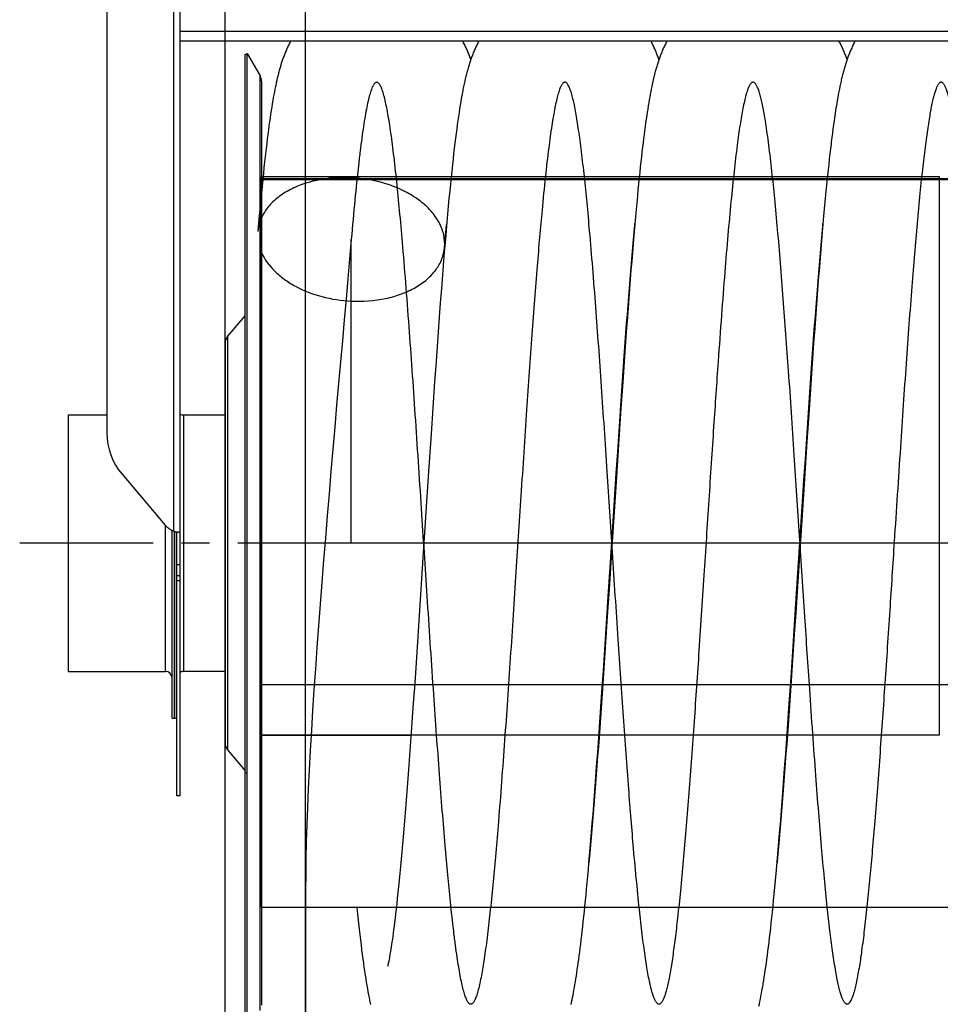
# Model space of a CAD drawing. Extents: x 0 to 420, y 0 to 297.
# Tile 12 of 18: x 146 to 203, y 179 to 239. Entities that reach past the tile are written whole.
import ezdxf

# ---------------------------------------------------------------- set-up
doc = ezdxf.new("R2010")
doc.units = 0
doc.header["$LTSCALE"] = 23.1
doc.linetypes.add('CENTER', pattern=[0.6, 0.375, -0.075, 0.075, -0.075])
for name, color, linetype in [('110528_DXF_CONTINUOUS_LINE', 7, 'CONTINUOUS'), ('110528_DXF_DIMENSION', 7, 'CONTINUOUS'), ('110534_DXF_CONTINUOUS_LINE', 7, 'CONTINUOUS'), ('110591_DXF_CONTINUOUS_LINE', 7, 'CONTINUOUS'), ('110651_DXF_CONTINUOUS_LINE', 7, 'CONTINUOUS'), ('110801_DXF_CONTINUOUS_LINE', 7, 'CONTINUOUS'), ('112850_DXF_CONTINUOUS_LINE', 7, 'CONTINUOUS'), ('AG_HOSE_100_DXF_CONTINUOUS', 7, 'CONTINUOUS'), ('ASE_65_100_75_DXF_AXIS', 7, 'CONTINUOUS')]:
    doc.layers.add(name, color=color, linetype=linetype)

msp = doc.modelspace()

# ---------------------------------------------------------------- linework, layer by layer
at = {"layer": '110528_DXF_CONTINUOUS_LINE', "color": 7, "linetype": 'CONTINUOUS'}
for p, q in [((160.32164, 237.04537), (160.45155, 237.12037)), ((160.45155, 176.97037), (160.45155, 237.12037)), ((160.45155, 237.12037), (161.25059, 235.7364)), ((161.33767, 235.41121), (161.33767, 178.67953))]:
    msp.add_line(p, q, dxfattribs=at)
at = {"layer": '110528_DXF_CONTINUOUS_LINE', "color": 3, "linetype": 'CONTINUOUS'}
for p, q in [((160.32164, 177.04537), (160.32164, 237.04537)), ((159.24199, 219.7266), (160.32164, 221.01328)), ((159.08992, 219.30879), (159.08992, 194.78195)), ((159.24199, 194.36414), (160.32164, 193.07746))]:
    msp.add_line(p, q, dxfattribs=at)
at = {"layer": '110528_DXF_CONTINUOUS_LINE', "color": 9, "linetype": 'CONTINUOUS'}
for p, q in [((161.25059, 178.35435), (161.25059, 235.7364)), ((159.24199, 219.7266), (159.24199, 194.36414)), ((160.32164, 192.96122), (160.45155, 192.92601))]:
    msp.add_line(p, q, dxfattribs=at)
at = {"layer": '110528_DXF_CONTINUOUS_LINE', "color": 7, "linetype": 'CONTINUOUS'}
msp.add_arc((160.68767, 235.4114), 0.65, 0, 30, dxfattribs=at)
at = {"layer": '110528_DXF_CONTINUOUS_LINE', "color": 3, "linetype": 'CONTINUOUS'}
for centre, start, end in [((159.73992, 219.30879), 140, 180), ((159.73992, 194.78195), 180, 220)]:
    msp.add_arc(centre, 0.65, start, end, dxfattribs=at)
at = {"layer": '110528_DXF_DIMENSION', "color": 2, "linetype": 'CONTINUOUS'}
msp.add_line((159.08992, 165.79595), (159.08992, 248.29479), dxfattribs=at)
at = {"layer": '110534_DXF_CONTINUOUS_LINE', "color": 3, "linetype": 'CONTINUOUS'}
for p, q in [((151.83992, 255.60038), (151.83992, 213.82036)), ((156.33992, 207.72224), (156.33992, 255.64537)), ((152.77574, 211.27785), (155.4041, 208.18039)), ((155.4041, 208.18039), (155.40501, 208.17931)), ((156.33992, 191.54537), (156.33992, 207.72224))]:
    msp.add_line(p, q, dxfattribs=at)
at = {"layer": '110534_DXF_CONTINUOUS_LINE', "color": 9, "linetype": 'CONTINUOUS'}
for p, q in [((155.93992, 207.77949), (155.93992, 255.20484)), ((156.33992, 205.72718), (156.13992, 205.72718)), ((156.33992, 205.04537), (156.13992, 205.04537)), ((156.33992, 204.73832), (156.13992, 204.73832))]:
    msp.add_line(p, q, dxfattribs=at)
at = {"layer": '110534_DXF_CONTINUOUS_LINE', "color": 7, "linetype": 'CONTINUOUS'}
for p, q in [((156.13992, 191.54537), (156.13992, 207.72224)), ((156.13992, 207.72224), (156.18394, 207.72223)), ((156.18394, 207.72223), (156.19926, 207.7221)), ((156.19926, 207.7221), (156.2127, 207.72189)), ((156.2127, 207.72189), (156.22415, 207.72162)), ((156.33992, 191.54537), (156.13992, 191.54537))]:
    msp.add_line(p, q, dxfattribs=at)
msp.add_lwpolyline([(156.22415, 207.72162), (156.23349, 207.72133), (156.23513, 207.72127)], dxfattribs=at)
at = {"layer": '110534_DXF_CONTINUOUS_LINE', "color": 3, "linetype": 'CONTINUOUS'}
for centre, radius, start, end in [((155.7689, 213.82302), 3.92898, 180.0388069, 220.3755039), ((156.54705, 209.14948), 1.49849, 220.3480768, 246.0988156), ((156.38626, 209.3073), 1.59167, 253.7145544, 255.8192314), ((156.41311, 209.41137), 1.69915, 255.8011258, 256.4906309), ((156.43187, 209.49119), 1.78114, 256.5038501, 260.0494178), ((156.42606, 209.45855), 1.74799, 260.0520331, 260.6091831), ((156.42051, 209.42495), 1.71393, 260.6087719, 261.1602317), ((156.40714, 209.33771), 1.62567, 261.1533276, 262.258277), ((156.37512, 209.09555), 1.38141, 262.2213806, 263.9765391)]:
    msp.add_arc(centre, radius, start, end, dxfattribs=at)
at = {"layer": '110534_DXF_CONTINUOUS_LINE', "color": 7, "linetype": 'CONTINUOUS'}
msp.add_open_spline([(156.13992, 207.72224), (156.13992, 207.72271), (156.13776, 207.72338), (156.13492, 207.72482), (156.12908, 207.72674), (156.11789, 207.73068), (156.09907, 207.73708), (156.08306, 207.74294), (156.07398, 207.74637)], degree=3, knots=[0, 0, 0, 0, 0.02015985, 0.07230032, 0.15627635, 0.27093338, 0.58556252, 1, 1, 1, 1], dxfattribs=at)
at = {"layer": '110534_DXF_CONTINUOUS_LINE', "color": 3, "linetype": 'CONTINUOUS'}
msp.add_open_spline([(156.33992, 207.72224), (156.33992, 207.71953), (156.32597, 207.71745), (156.30831, 207.7165), (156.27198, 207.7178), (156.24563, 207.72014), (156.23016, 207.72177)], degree=3, knots=[0, 0, 0, 0, 0.07345742, 0.26683287, 0.57926332, 1, 1, 1, 1], dxfattribs=at)
at = {"layer": '110591_DXF_CONTINUOUS_LINE', "color": 7, "linetype": 'CONTINUOUS'}
msp.add_line((169.60344, 184.68037), (161.33767, 184.68037), dxfattribs=at)
at = {"layer": '110651_DXF_CONTINUOUS_LINE', "color": 3, "linetype": 'CONTINUOUS'}
for p, q in [((161.42285, 229.54537), (161.33767, 229.54537)), ((161.33767, 195.26718), (170.50833, 195.26718)), ((182.03762, 195.26718), (182.05499, 195.26718)), ((193.58429, 195.26718), (193.60169, 195.26718))]:
    msp.add_line(p, q, dxfattribs=at)
at = {"layer": '110801_DXF_CONTINUOUS_LINE', "color": 9, "linetype": 'CONTINUOUS'}
msp.add_line((228.53992, 238.46108), (156.33992, 238.46108), dxfattribs=at)
at = {"layer": '110801_DXF_CONTINUOUS_LINE', "color": 7, "linetype": 'CONTINUOUS'}
msp.add_line((228.53992, 237.86515), (156.33992, 237.86515), dxfattribs=at)
at = {"layer": '112850_DXF_CONTINUOUS_LINE', "color": 7, "linetype": 'CONTINUOUS'}
for p, q in [((149.48992, 199.17037), (149.48992, 214.92037)), ((149.48992, 214.92037), (151.83992, 214.92037)), ((156.53992, 214.92037), (159.08992, 214.92037)), ((155.83992, 196.29538), (155.83992, 207.82838)), ((155.98992, 207.76579), (155.98992, 196.2954)), ((155.98992, 196.2954), (155.98992, 207.76579)), ((149.48992, 199.17037), (155.43992, 199.17037)), ((159.08992, 199.17037), (156.53992, 199.17037)), ((155.83992, 196.29537), (155.98992, 196.29537)), ((155.98992, 196.29537), (156.13992, 196.29537))]:
    msp.add_line(p, q, dxfattribs=at)
at = {"layer": '112850_DXF_CONTINUOUS_LINE', "color": 9, "linetype": 'CONTINUOUS'}
for p, q in [((156.53992, 214.92037), (156.53992, 199.17037)), ((155.43992, 199.17037), (155.43992, 208.1398))]:
    msp.add_line(p, q, dxfattribs=at)
at = {"layer": '112850_DXF_CONTINUOUS_LINE', "color": 7, "linetype": 'CONTINUOUS'}
for centre, start, end in [((156.53992, 215.32037), 240, 270), ((155.43992, 198.77037), 0, 90), ((156.53992, 198.77037), 90, 120)]:
    msp.add_arc(centre, 0.4, start, end, dxfattribs=at)
at = {"layer": 'AG_HOSE_100_DXF_CONTINUOUS', "color": 4, "linetype": 'CONTINUOUS'}
for p, q in [((164.03767, 114.02014), (164.03767, 257.48026)), ((164.03767, 185.79423), (164.03767, 17.76853))]:
    msp.add_line(p, q, dxfattribs=at)
at = {"layer": 'AG_HOSE_100_DXF_CONTINUOUS', "color": 7, "linetype": 'CONTINUOUS'}
for p, q in [((162.23228, 235.30464), (162.2, 235.15448)), ((185.3105, 235.23518), (185.27879, 235.08494)), ((185.34259, 235.38144), (185.3105, 235.23518)), ((162.08737, 234.58297), (162.05495, 234.40425)), ((162.11962, 234.7544), (162.08737, 234.58297)), ((162.15178, 234.91901), (162.11962, 234.7544)), ((185.18515, 234.60702), (185.15427, 234.43775)), ((185.21615, 234.77107), (185.18515, 234.60702)), ((185.24735, 234.93033), (185.21615, 234.77107)), ((185.27879, 235.08494), (185.24735, 234.93033)), ((196.72788, 234.58581), (196.69522, 234.40573)), ((196.76078, 234.7605), (196.72788, 234.58581)), ((196.794, 234.93025), (196.76078, 234.7605)), ((161.98959, 234.02362), (161.95665, 233.82132)), ((162.02235, 234.21782), (161.98959, 234.02362)), ((162.05495, 234.40425), (162.02235, 234.21782)), ((173.55633, 234.14342), (173.52147, 233.93364)), ((173.59112, 234.3449), (173.55633, 234.14342)), ((185.09269, 234.08225), (185.06193, 233.89548)), ((185.12347, 234.26294), (185.09269, 234.08225)), ((185.15427, 234.43775), (185.12347, 234.26294)), ((196.63028, 234.02779), (196.5979, 233.82917)), ((196.6627, 234.21984), (196.63028, 234.02779)), ((196.69522, 234.40573), (196.6627, 234.21984)), ((161.89003, 233.39062), (161.85632, 233.16149)), ((161.92347, 233.61046), (161.89003, 233.39062)), ((161.95665, 233.82132), (161.92347, 233.61046)), ((173.45138, 233.48804), (173.41606, 233.25122)), ((173.48651, 233.71537), (173.45138, 233.48804)), ((173.52147, 233.93364), (173.48651, 233.71537)), ((185.00025, 233.50259), (184.96926, 233.29573)), ((185.03113, 233.70237), (185.00025, 233.50259)), ((185.06193, 233.89548), (185.03113, 233.70237)), ((196.53306, 233.41086), (196.50053, 233.19058)), ((196.5655, 233.62363), (196.53306, 233.41086)), ((196.5979, 233.82917), (196.5655, 233.62363)), ((161.82234, 232.92283), (161.78805, 232.67423)), ((161.85632, 233.16149), (161.82234, 232.92283)), ((173.34472, 232.74768), (173.3087, 232.48051)), ((173.3805, 233.00448), (173.34472, 232.74768)), ((173.41606, 233.25122), (173.3805, 233.00448)), ((184.90688, 232.85996), (184.87546, 232.63062)), ((184.93814, 233.08155), (184.90688, 232.85996)), ((184.96926, 233.29573), (184.93814, 233.08155)), ((196.46785, 232.96219), (196.43499, 232.72529)), ((196.50053, 233.19058), (196.46785, 232.96219)), ((161.71843, 232.1455), (161.68309, 231.86476)), ((161.75342, 232.41529), (161.71843, 232.1455)), ((161.78805, 232.67423), (161.75342, 232.41529)), ((173.27241, 232.20265), (173.23581, 231.91346)), ((173.3087, 232.48051), (173.27241, 232.20265)), ((184.81195, 232.14705), (184.77979, 231.89188)), ((184.84383, 232.39318), (184.81195, 232.14705)), ((184.87546, 232.63062), (184.84383, 232.39318)), ((196.36853, 232.22429), (196.33485, 231.95916)), ((196.4019, 232.47951), (196.36853, 232.22429)), ((196.43499, 232.72529), (196.4019, 232.47951)), ((161.64739, 231.57273), (161.61131, 231.26903)), ((161.68309, 231.86476), (161.64739, 231.57273)), ((173.19884, 231.61229), (173.1614, 231.29815)), ((173.23581, 231.91346), (173.19884, 231.61229)), ((184.74732, 231.6273), (184.71449, 231.35274)), ((184.77979, 231.89188), (184.74732, 231.6273)), ((196.33485, 231.95916), (196.30081, 231.68358)), ((161.61131, 231.26903), (161.57477, 230.95278)), ((173.12339, 230.96983), (173.08476, 230.62646)), ((173.1614, 231.29815), (173.12339, 230.96983)), ((184.68128, 231.06777), (184.64767, 230.772)), ((184.71449, 231.35274), (184.68128, 231.06777)), ((196.21401, 230.94615), (196.1785, 230.63023)), ((196.24906, 231.2498), (196.21401, 230.94615)), ((161.51903, 230.45356), (161.48119, 230.10326)), ((173.08476, 230.62646), (173.04543, 230.26695)), ((184.61362, 230.46498), (184.57908, 230.14599)), ((184.64767, 230.772), (184.61362, 230.46498)), ((196.1785, 230.63023), (196.14246, 230.30135)), ((161.44273, 229.73794), (161.40362, 229.35687)), ((161.48119, 230.10326), (161.44273, 229.73794)), ((173.00529, 229.88991), (172.96432, 229.49463)), ((173.04543, 230.26695), (173.00529, 229.88991)), ((184.54404, 229.81451), (184.50845, 229.46994)), ((184.57908, 230.14599), (184.54404, 229.81451)), ((196.10584, 229.95869), (196.06862, 229.60162)), ((196.14246, 230.30135), (196.10584, 229.95869)), ((161.40362, 229.35687), (161.36382, 228.95935)), ((172.96432, 229.49463), (172.92254, 229.08077)), ((184.47227, 229.11152), (184.43545, 228.73863)), ((184.50845, 229.46994), (184.47227, 229.11152)), ((196.03075, 229.2294), (195.99215, 228.84105)), ((196.06862, 229.60162), (196.03075, 229.2294)), ((161.32329, 228.54461), (161.28195, 228.11159)), ((161.36382, 228.95935), (161.32329, 228.54461)), ((172.88006, 228.64901), (172.83695, 228.19966)), ((172.92254, 229.08077), (172.88006, 228.64901)), ((184.43545, 228.73863), (184.39796, 228.35046)), ((195.99215, 228.84105), (195.95281, 228.43591)), ((161.28195, 228.11159), (161.23979, 227.65955)), ((172.83695, 228.19966), (172.7933, 227.7335)), ((184.35976, 227.94631), (184.32083, 227.52563)), ((184.39796, 228.35046), (184.35976, 227.94631)), ((195.9127, 228.01328), (195.87184, 227.57298)), ((195.95281, 228.43591), (195.9127, 228.01328)), ((161.23979, 227.65955), (161.19677, 227.1876)), ((172.7933, 227.7335), (172.74921, 227.25142)), ((184.32083, 227.52563), (184.28114, 227.08774)), ((195.87184, 227.57298), (195.83023, 227.11475)), ((161.15285, 226.69483), (161.10898, 226.1919)), ((161.19677, 227.1876), (161.15285, 226.69483)), ((172.70476, 226.75412), (172.66005, 226.24287)), ((172.74921, 227.25142), (172.70476, 226.75412)), ((184.28114, 227.08774), (184.24071, 226.63247)), ((195.83023, 227.11475), (195.7879, 226.63848)), ((172.60642, 225.66194), (172.64721, 226.12007)), ((172.66005, 226.24287), (172.6152, 225.71908)), ((184.15503, 225.68413), (184.19556, 226.13903)), ((195.74485, 226.14399), (195.70112, 225.63137)), ((195.7879, 226.63848), (195.74485, 226.14399)), ((172.6152, 225.71908), (172.54785, 224.91261)), ((172.56635, 225.20264), (172.60642, 225.66194)), ((184.11418, 225.21602), (184.15503, 225.68413)), ((184.17865, 225.91629), (184.13635, 225.41623)), ((195.65227, 225.11648), (195.69312, 225.58657)), ((195.70112, 225.63137), (195.65672, 225.10069)), ((195.69312, 225.58657), (195.73377, 226.04479)), ((172.54785, 224.91261), (172.50306, 224.36345)), ((184.09329, 224.8977), (184.04955, 224.36127)), ((184.07309, 224.73571), (184.11418, 225.21602)), ((184.13635, 225.41623), (184.09329, 224.8977)), ((195.61125, 224.63504), (195.65227, 225.11648)), ((195.65672, 225.10069), (195.61203, 224.5563)), ((172.50306, 224.36345), (172.45849, 223.80729)), ((184.04955, 224.36127), (184.00525, 223.80848)), ((184.03187, 224.24456), (184.07309, 224.73571)), ((195.61203, 224.5563), (195.56725, 224.00092)), ((195.5701, 224.14293), (195.61125, 224.63504)), ((172.45849, 223.80729), (172.41419, 223.24502)), ((183.94914, 223.23171), (183.99055, 223.74316)), ((184.00525, 223.80848), (183.96078, 223.24402)), ((183.99055, 223.74316), (184.03187, 224.24456)), ((195.56725, 224.00092), (195.52279, 223.43995)), ((195.52886, 223.64069), (195.5701, 224.14293)), ((172.41419, 223.24502), (172.37012, 222.67684)), ((183.90762, 222.71035), (183.94914, 223.23171)), ((183.96078, 223.24402), (183.91641, 222.67199)), ((195.4461, 222.60663), (195.48753, 223.12859)), ((195.52279, 223.43995), (195.47856, 222.87256)), ((195.48753, 223.12859), (195.52886, 223.64069)), ((172.37012, 222.67684), (172.30423, 221.81135)), ((183.91641, 222.67199), (183.85025, 221.80264)), ((183.86599, 222.17928), (183.90762, 222.71035)), ((195.40452, 222.07443), (195.4461, 222.60663)), ((195.47856, 222.87256), (195.41243, 222.00824)), ((183.82426, 221.63873), (183.86599, 222.17928)), ((195.41243, 222.00824), (195.34636, 221.12596)), ((195.36278, 221.53216), (195.40452, 222.07443)), ((172.30423, 221.81135), (172.23848, 220.92928)), ((183.78242, 221.08898), (183.82426, 221.63873)), ((183.85025, 221.80264), (183.78439, 220.919)), ((195.32089, 220.98033), (195.36278, 221.53216)), ((172.23848, 220.92928), (172.17288, 220.03238)), ((183.78439, 220.919), (183.71869, 220.02046)), ((183.74049, 220.53037), (183.78242, 221.08898)), ((195.27893, 220.41989), (195.32089, 220.98033)), ((195.34636, 221.12596), (195.28046, 220.22855)), ((183.69848, 219.96344), (183.74049, 220.53037)), ((195.28046, 220.22855), (195.21483, 219.31866)), ((195.23691, 219.85138), (195.27893, 220.41989)), ((172.17288, 220.03238), (172.10745, 219.12206)), ((183.71869, 220.02046), (183.65317, 219.10867)), ((183.65641, 219.38871), (183.69848, 219.96344)), ((195.19485, 219.27537), (195.23691, 219.85138)), ((172.10745, 219.12206), (172.04214, 218.19856)), ((183.65317, 219.10867), (183.58784, 218.18482)), ((183.6143, 218.80651), (183.65641, 219.38871)), ((195.21483, 219.31866), (195.12762, 218.08648)), ((195.15276, 218.69217), (195.19485, 219.27537)), ((183.57213, 218.21704), (183.6143, 218.80651)), ((195.11062, 218.10206), (195.15276, 218.69217)), ((172.04214, 218.19856), (171.95519, 216.94844)), ((183.58784, 218.18482), (183.50091, 216.93469)), ((183.50872, 217.31925), (183.57213, 218.21704)), ((195.12762, 218.08648), (195.04055, 216.83275)), ((195.04733, 217.20438), (195.11062, 218.10206)), ((183.44515, 216.40631), (183.50872, 217.31925)), ((194.98392, 216.29211), (195.04733, 217.20438)), ((171.95519, 216.94844), (171.8469, 215.36231)), ((183.50091, 216.93469), (183.39245, 215.34563)), ((195.04055, 216.83275), (194.93186, 215.23841)), ((183.3815, 215.4807), (183.44515, 216.40631)), ((194.92035, 215.3663), (194.98392, 216.29211)), ((171.8469, 215.36231), (171.73881, 213.75231)), ((183.39245, 215.34563), (183.28425, 213.73303)), ((183.31784, 214.54398), (183.3815, 215.4807)), ((194.93186, 215.23841), (194.80184, 213.29581)), ((194.85669, 214.42852), (194.92035, 215.3663)), ((183.25409, 213.59612), (183.31784, 214.54398)), ((194.79295, 213.48004), (194.85669, 214.42852)), ((171.73881, 213.75231), (171.56628, 211.13823)), ((183.28425, 213.73303), (183.11154, 211.11641)), ((183.19018, 212.63762), (183.25409, 213.59612)), ((194.70778, 212.20045), (194.79295, 213.48004)), ((194.80184, 213.29581), (194.6074, 210.33935)), ((183.10477, 211.34616), (183.19018, 212.63762)), ((194.62249, 210.90673), (194.70778, 212.20045)), ((171.56628, 211.13823), (171.18014, 205.20449)), ((183.11154, 211.11641), (182.83215, 206.82416)), ((182.99788, 209.71643), (183.10477, 211.34616)), ((194.53711, 209.60252), (194.62249, 210.90673)), ((194.6074, 210.33935), (194.22064, 204.39433)), ((182.82659, 207.08453), (182.99788, 209.71643)), ((194.10846, 203.01723), (194.53711, 209.60252)), ((182.61166, 203.77981), (182.82659, 207.08453)), ((182.83215, 206.82416), (182.66088, 204.19395)), ((171.18014, 205.20449), (171.07325, 203.5682)), ((194.22064, 204.39433), (194.11357, 202.76112)), ((182.43914, 201.15343), (182.61166, 203.77981)), ((182.66088, 204.19395), (182.55402, 202.56542)), ((171.07325, 203.5682), (170.98787, 202.27035)), ((182.55402, 202.56542), (182.46864, 201.27592)), ((193.93601, 200.40342), (194.10846, 203.01723)), ((194.11357, 202.76112), (194.02807, 201.46797)), ((170.98787, 202.27035), (170.90269, 200.98651)), ((194.02807, 201.46797), (193.96401, 200.50746)), ((170.90269, 200.98651), (170.83892, 200.03424)), ((182.30947, 199.21018), (182.43914, 201.15343)), ((182.46864, 201.27592), (182.40474, 200.31934)), ((182.40474, 200.31934), (182.34097, 199.37305)), ((193.82798, 198.793), (193.93601, 200.40342)), ((193.96401, 200.50746), (193.90002, 199.55642)), ((170.83892, 200.03424), (170.77521, 199.09198)), ((193.90002, 199.55642), (193.8362, 198.61722)), ((170.77521, 199.09198), (170.71155, 198.1605)), ((182.20111, 197.61415), (182.30947, 199.21018)), ((182.34097, 199.37305), (182.27729, 198.43787)), ((182.27729, 198.43787), (182.21365, 197.51443)), ((193.71971, 197.20611), (193.82798, 198.793)), ((193.8362, 198.61722), (193.77258, 197.69148)), ((170.71155, 198.1605), (170.64798, 197.24137)), ((193.77258, 197.69148), (193.70904, 196.77866)), ((170.64798, 197.24137), (170.58457, 196.33686)), ((182.11415, 196.35562), (182.20111, 197.61415)), ((182.21365, 197.51443), (182.15006, 196.60396)), ((193.63283, 195.95545), (193.71971, 197.20611)), ((182.15006, 196.60396), (182.08665, 195.70872)), ((193.70904, 196.77866), (193.64547, 195.87874)), ((170.58457, 196.33686), (170.52136, 195.44834)), ((182.02704, 195.11803), (182.11415, 196.35562)), ((193.56752, 195.03101), (193.63283, 195.95545)), ((193.64547, 195.87874), (193.60313, 195.28717)), ((170.52136, 195.44834), (170.47929, 194.86499)), ((182.08665, 195.70872), (182.04449, 195.12117)), ((193.60313, 195.28717), (193.56088, 194.7032)), ((170.47929, 194.86499), (170.43727, 194.28896)), ((181.96163, 194.20535), (182.02704, 195.11803)), ((182.04449, 195.12117), (182.00241, 194.54121)), ((193.50215, 194.12047), (193.56752, 195.03101)), ((193.56088, 194.7032), (193.51874, 194.12757)), ((170.43727, 194.28896), (170.39529, 193.72044)), ((181.89608, 193.30642), (181.96163, 194.20535)), ((182.00241, 194.54121), (181.96035, 193.96847)), ((193.43664, 193.2236), (193.50215, 194.12047)), ((193.51874, 194.12757), (193.47669, 193.56005)), ((170.39529, 193.72044), (170.35336, 193.15979)), ((181.96035, 193.96847), (181.91832, 193.40327)), ((193.47669, 193.56005), (193.43471, 193.00075)), ((170.35336, 193.15979), (170.3115, 192.60743)), ((181.83028, 192.42097), (181.89608, 193.30642)), ((181.87634, 192.8462), (181.83449, 192.2985)), ((181.91832, 193.40327), (181.87634, 192.8462)), ((193.37085, 192.3399), (193.43664, 193.2236)), ((193.43471, 193.00075), (193.39277, 192.44968)), ((170.3115, 192.60743), (170.26971, 192.06397)), ((181.76415, 191.54926), (181.83028, 192.42097)), ((181.83449, 192.2985), (181.79281, 191.7608)), ((193.30481, 191.47087), (193.37085, 192.3399)), ((193.39277, 192.44968), (193.35091, 191.90755)), ((170.26971, 192.06397), (170.22807, 191.53036)), ((181.79281, 191.7608), (181.7513, 191.23329)), ((193.35091, 191.90755), (193.30914, 191.37485)), ((170.22807, 191.53036), (170.18659, 191.00702)), ((181.7513, 191.23329), (181.7099, 190.71559)), ((181.71997, 190.9775), (181.76415, 191.54926)), ((193.26065, 190.9007), (193.30481, 191.47087)), ((193.30914, 191.37485), (193.26751, 190.85217)), ((170.14527, 190.49429), (170.10406, 189.9916)), ((170.18659, 191.00702), (170.14527, 190.49429)), ((181.7099, 190.71559), (181.66857, 190.20755)), ((181.67582, 190.41508), (181.71997, 190.9775)), ((193.21648, 190.33955), (193.26065, 190.9007)), ((193.26751, 190.85217), (193.22603, 190.33994)), ((170.10406, 189.9916), (170.06294, 189.49898)), ((181.58851, 189.33034), (181.63184, 189.86406)), ((181.66857, 190.20755), (181.62731, 189.70936)), ((181.63184, 189.86406), (181.67582, 190.41508)), ((193.18472, 189.83848), (193.14357, 189.34816)), ((193.17238, 189.7885), (193.21648, 190.33955)), ((193.22603, 190.33994), (193.18472, 189.83848)), ((170.06294, 189.49898), (170.02189, 189.0164)), ((181.58614, 189.22144), (181.54509, 188.74436)), ((181.54609, 188.81695), (181.58851, 189.33034)), ((181.62731, 189.70936), (181.58614, 189.22144)), ((193.08485, 188.72287), (193.12846, 189.24903)), ((193.14357, 189.34816), (193.10257, 188.86892)), ((193.12846, 189.24903), (193.17238, 189.7885)), ((170.02189, 189.0164), (169.98102, 188.54517)), ((181.54509, 188.74436), (181.50421, 188.27869)), ((181.50505, 188.32903), (181.54609, 188.81695)), ((193.04164, 188.21111), (193.08485, 188.72287)), ((193.10257, 188.86892), (193.06171, 188.40085)), ((169.94035, 188.08584), (169.89994, 187.63903)), ((169.98102, 188.54517), (169.94035, 188.08584)), ((181.50421, 188.27869), (181.46356, 187.82534)), ((181.46525, 187.86444), (181.50505, 188.32903)), ((192.99896, 187.71532), (193.04164, 188.21111)), ((193.06171, 188.40085), (193.02097, 187.94392)), ((169.89994, 187.63903), (169.85966, 187.2037)), ((181.38902, 186.99886), (181.42663, 187.42184)), ((181.42663, 187.42184), (181.46525, 187.86444)), ((181.46356, 187.82534), (181.42707, 187.42695)), ((192.95693, 187.23691), (192.99896, 187.71532)), ((169.85966, 187.2037), (169.81953, 186.77988)), ((181.35227, 186.59322), (181.38902, 186.99886)), ((192.91565, 186.77663), (192.95693, 187.23691)), ((169.77951, 186.36748), (169.74001, 185.97065)), ((169.81953, 186.77988), (169.77951, 186.36748)), ((181.28086, 185.8272), (181.31628, 186.20338)), ((181.31628, 186.20338), (181.35227, 186.59322)), ((192.83577, 185.91421), (192.87526, 186.33591)), ((192.87526, 186.33591), (192.91565, 186.77663)), ((169.70126, 185.59146), (169.66365, 185.23318)), ((169.74001, 185.97065), (169.70126, 185.59146)), ((181.24591, 185.46329), (181.28086, 185.8272)), ((192.79717, 185.51085), (192.83577, 185.91421)), ((169.66365, 185.23318), (169.62732, 184.89645)), ((181.17728, 184.77028), (181.21138, 185.11104)), ((181.21138, 185.11104), (181.24591, 185.46329)), ((192.72229, 184.75405), (192.75936, 185.12452)), ((192.75936, 185.12452), (192.79717, 185.51085)), ((167.18237, 184.68037), (167.22383, 184.27823)), ((169.59237, 184.58133), (169.55893, 184.288)), ((169.62732, 184.89645), (169.59237, 184.58133)), ((181.11034, 184.12239), (181.1436, 184.4408)), ((181.1436, 184.4408), (181.17728, 184.77028)), ((192.65007, 184.05694), (192.68588, 184.39855)), ((192.68588, 184.39855), (192.72229, 184.75405)), ((167.22383, 184.27823), (167.26416, 183.89741)), ((167.26416, 183.89741), (167.30363, 183.53466)), ((169.52694, 184.01519), (169.49636, 183.76157)), ((169.55893, 184.288), (169.52694, 184.01519)), ((181.04509, 183.51826), (181.0775, 183.81497)), ((181.0775, 183.81497), (181.11034, 184.12239)), ((192.61477, 183.72816), (192.65007, 184.05694)), ((169.43887, 183.30432), (169.4118, 183.0981)), ((169.46704, 183.52512), (169.43887, 183.30432)), ((169.49636, 183.76157), (169.46704, 183.52512)), ((180.98154, 182.95607), (181.01311, 183.23202)), ((181.01311, 183.23202), (181.04509, 183.51826)), ((192.54552, 183.10667), (192.57993, 183.41159)), ((192.57993, 183.41159), (192.61477, 183.72816)), ((167.3615, 183.0211), (167.39932, 182.69728)), ((167.39932, 182.69728), (167.43662, 182.38707)), ((169.36075, 182.72542), (169.33674, 182.55767)), ((169.38576, 182.90536), (169.36075, 182.72542)), ((169.4118, 183.0981), (169.38576, 182.90536)), ((180.91958, 182.43343), (180.95037, 182.69)), ((180.95037, 182.69), (180.98154, 182.95607)), ((192.47791, 182.53017), (192.51152, 182.81299)), ((192.51152, 182.81299), (192.54552, 183.10667)), ((167.43662, 182.38707), (167.47354, 182.089)), ((167.47354, 182.089), (167.51016, 181.80236)), ((169.25036, 181.99592), (169.23107, 181.87988)), ((169.27055, 182.12122), (169.25036, 181.99592)), ((169.29167, 182.25625), (169.27055, 182.12122)), ((169.31373, 182.40154), (169.29167, 182.25625)), ((169.33674, 182.55767), (169.31373, 182.40154)), ((180.85899, 181.94682), (180.88913, 182.18582)), ((180.88913, 182.18582), (180.91958, 182.43343)), ((192.37915, 181.74199), (192.41176, 181.99511)), ((192.41176, 181.99511), (192.44467, 182.25771)), ((192.44467, 182.25771), (192.47791, 182.53017)), ((167.51016, 181.80236), (167.5465, 181.52673)), ((167.5465, 181.52673), (167.58254, 181.26212)), ((169.13523, 181.35988), (169.12285, 181.30044)), ((169.14869, 181.4267), (169.13523, 181.35988)), ((169.16319, 181.50116), (169.14869, 181.4267)), ((169.17873, 181.58358), (169.16319, 181.50116)), ((169.19525, 181.67403), (169.17873, 181.58358)), ((169.21271, 181.77273), (169.19525, 181.67403)), ((169.23107, 181.87988), (169.21271, 181.77273)), ((180.77011, 181.27732), (180.79952, 181.49306)), ((180.79952, 181.49306), (180.82913, 181.71606)), ((180.82913, 181.71606), (180.85899, 181.94682)), ((192.31467, 181.26224), (192.3468, 181.49784)), ((192.3468, 181.49784), (192.37915, 181.74199)), ((167.58254, 181.26212), (167.6183, 181.00806)), ((167.6183, 181.00806), (167.65381, 180.76424)), ((167.65381, 180.76424), (167.68907, 180.5304)), ((169.07027, 181.07451), (169.06848, 181.06799)), ((169.08492, 181.13212), (169.07864, 181.10671)), ((169.09254, 181.16405), (169.08492, 181.13212)), ((169.10145, 181.20267), (169.09254, 181.16405)), ((169.11157, 181.24808), (169.10145, 181.20267)), ((169.12285, 181.30044), (169.11157, 181.24808)), ((180.68269, 180.6702), (180.71172, 180.86624)), ((180.71172, 180.86624), (180.74085, 181.06849)), ((180.74085, 181.06849), (180.77011, 181.27732)), ((192.2193, 180.60359), (192.25094, 180.81535)), ((192.25094, 180.81535), (192.28273, 181.03485)), ((192.28273, 181.03485), (192.31467, 181.26224)), ((167.68907, 180.5304), (167.7241, 180.30627)), ((167.7241, 180.30627), (167.7589, 180.09146)), ((180.59582, 180.11688), (180.62476, 180.29573)), ((180.62476, 180.29573), (180.65371, 180.48012)), ((180.65371, 180.48012), (180.68269, 180.6702)), ((192.15641, 180.20222), (192.1878, 180.39931)), ((192.1878, 180.39931), (192.2193, 180.60359)), ((167.7589, 180.09146), (167.79354, 179.88547)), ((167.79354, 179.88547), (167.82803, 179.68795)), ((167.82803, 179.68795), (167.86242, 179.49852)), ((180.47957, 179.45246), (180.50879, 179.61144)), ((180.50879, 179.61144), (180.53788, 179.77501)), ((180.53788, 179.77501), (180.56687, 179.94338)), ((180.56687, 179.94338), (180.59582, 180.11688)), ((192.01545, 179.39518), (192.04685, 179.56414)), ((192.04685, 179.56414), (192.07816, 179.73873)), ((192.07816, 179.73873), (192.10944, 179.91933)), ((167.86242, 179.49852), (167.89671, 179.31681)), ((180.36055, 178.858), (180.39075, 179.00098)), ((180.39075, 179.00098), (180.42059, 179.14745)), ((180.42059, 179.14745), (180.45018, 179.29785)), ((180.45018, 179.29785), (180.47957, 179.45246)), ((191.9202, 178.91878), (191.95219, 179.07282)), ((191.95219, 179.07282), (191.98392, 179.23151)), ((191.98392, 179.23151), (192.01545, 179.39518)), ((180.32994, 178.71825), (180.36055, 178.858)), ((191.88789, 178.76904), (191.9202, 178.91878))]:
    msp.add_line(p, q, dxfattribs=at)
at = {"layer": 'AG_HOSE_100_DXF_CONTINUOUS', "color": 9, "linetype": 'CONTINUOUS'}
for p, q in [((161.33767, 184.68037), (161.33767, 229.54537)), ((202.93767, 229.54537), (161.33767, 229.54537)), ((161.33767, 229.43715), (202.93767, 229.43715)), ((223.33767, 229.41037), (161.33767, 229.41037)), ((161.33767, 229.37828), (223.33767, 229.37828)), ((202.93767, 195.28595), (202.93767, 229.54537)), ((166.83767, 207.04537), (166.83767, 225.69727)), ((210.13767, 207.04537), (166.83767, 207.04537)), ((161.33767, 198.37192), (223.33767, 198.37192)), ((161.33767, 195.28595), (202.93767, 195.28595)), ((223.33767, 184.68037), (161.33767, 184.68037))]:
    msp.add_line(p, q, dxfattribs=at)
at = {"layer": 'AG_HOSE_100_DXF_CONTINUOUS', "color": 7, "linetype": 'CONTINUOUS'}
for points in [[(163.11729, 237.86515), (163.09321, 237.82018), (163.06189, 237.76028), (163.0313, 237.70038), (163.00136, 237.64033), (162.97201, 237.58007), (162.94328, 237.51966), (162.91518, 237.45916), (162.88769, 237.39856), (162.8608, 237.33785), (162.83454, 237.27714), (162.80888, 237.21642), (162.78382, 237.15568), (162.75938, 237.09504), (162.73554, 237.0345), (162.71228, 236.97405), (162.6896, 236.91371), (162.66749, 236.85354), (162.64591, 236.79348), (162.62481, 236.7334), (162.60417, 236.67332), (162.58396, 236.61319), (162.56414, 236.55286), (162.54466, 236.49229), (162.52553, 236.43147), (162.50668, 236.37027), (162.48811, 236.30864), (162.46981, 236.24658), (162.45174, 236.18398), (162.43388, 236.1208), (162.41624, 236.05704), (162.39878, 235.99264), (162.38152, 235.92757), (162.36442, 235.8618), (162.34749, 235.79529), (162.33071, 235.72802), (162.31406, 235.65993), (162.29753, 235.59092), (162.28109, 235.52094), (162.26475, 235.44996), (162.23228, 235.30464)], [(174.66396, 237.86515), (174.64584, 237.83145), (174.61371, 237.77026), (174.58221, 237.70878), (174.55134, 237.64706), (174.52108, 237.58507), (174.49139, 237.52274), (174.46228, 237.4601), (174.43377, 237.39723), (174.40584, 237.33411), (174.37848, 237.27073), (174.3517, 237.20715), (174.3255, 237.14336), (174.29983, 237.07933), (174.27468, 237.01504), (174.25004, 236.95047), (174.22589, 236.88559), (174.20219, 236.82035), (174.17892, 236.7547), (174.15606, 236.68863), (174.13362, 236.62212), (174.11155, 236.55511), (174.08985, 236.48761), (174.06854, 236.41966), (174.04759, 236.35126), (174.02699, 236.28235), (174.00672, 236.21293), (173.98678, 236.14301), (173.96715, 236.07251), (173.9478, 236.0014), (173.92872, 235.92964), (173.90989, 235.85718), (173.89127, 235.7839), (173.87285, 235.70975), (173.85462, 235.6347), (173.83654, 235.5586), (173.81859, 235.48141), (173.80078, 235.40309), (173.78305, 235.32347), (173.76541, 235.24248), (173.74783, 235.1601), (173.73031, 235.07621), (173.71282, 234.99071), (173.69536, 234.9036), (173.67795, 234.81486), (173.66056, 234.72448), (173.6432, 234.63238), (173.62584, 234.53845), (173.59112, 234.3449)], [(174.17524, 236.74408), (174.16311, 236.77882), (174.14097, 236.84074), (174.11834, 236.90258), (174.0952, 236.96435), (174.07152, 237.0261), (174.04728, 237.08782), (174.02246, 237.14953), (173.99703, 237.21129), (173.97095, 237.27314), (173.9442, 237.33504), (173.91679, 237.39699), (173.88867, 237.459), (173.85984, 237.52107), (173.8303, 237.58312), (173.80004, 237.64516), (173.76903, 237.7072), (173.73729, 237.76916), (173.70483, 237.83101), (173.68647, 237.86515)], [(185.72192, 236.74409), (185.71478, 236.76466), (185.69251, 236.82727), (185.66972, 236.88985), (185.64639, 236.95242), (185.62251, 237.01497), (185.59805, 237.07752), (185.57299, 237.14009), (185.54734, 237.20261), (185.52107, 237.2651), (185.49416, 237.32758), (185.46663, 237.38997), (185.43845, 237.45229), (185.4096, 237.51454), (185.38009, 237.5767), (185.34989, 237.63877), (185.31899, 237.70076), (185.28739, 237.76261), (185.25509, 237.82432), (185.23319, 237.86515)], [(186.21063, 237.86515), (186.18964, 237.82606), (186.15739, 237.76449), (186.12574, 237.70257), (186.09471, 237.64039), (186.06439, 237.57809), (186.03474, 237.51567), (186.00574, 237.45311), (185.97744, 237.39053), (185.94981, 237.32793), (185.92283, 237.26528), (185.8965, 237.20265), (185.87081, 237.14004), (185.84573, 237.07742), (185.82125, 237.01481), (185.79735, 236.95218), (185.774, 236.88952), (185.75118, 236.82683), (185.72887, 236.7641), (185.70707, 236.7013), (185.68573, 236.63843), (185.66486, 236.57548), (185.64443, 236.51243), (185.62441, 236.44922), (185.60479, 236.38585), (185.58553, 236.32228), (185.56662, 236.25844), (185.54804, 236.19431), (185.52976, 236.12986), (185.51174, 236.06494), (185.49396, 235.99951), (185.47642, 235.93357), (185.45909, 235.86703), (185.44196, 235.79986), (185.42501, 235.73203), (185.40823, 235.66348), (185.39161, 235.59418), (185.37514, 235.5241), (185.34259, 235.38144)], [(197.26861, 236.74408), (197.25709, 236.77709), (197.23415, 236.84126), (197.21079, 236.90508), (197.18696, 236.96862), (197.16263, 237.03192), (197.1378, 237.09501), (197.11244, 237.15789), (197.0865, 237.22066), (197.05996, 237.28335), (197.03281, 237.34594), (197.00504, 237.40842), (196.97662, 237.47081), (196.94754, 237.5331), (196.91785, 237.59518), (196.88752, 237.65707), (196.85655, 237.71876), (196.82497, 237.78015), (196.79282, 237.84115), (196.77986, 237.86515)], [(197.7573, 237.86515), (197.73378, 237.82125), (197.70184, 237.76015), (197.67035, 237.69845), (197.63939, 237.63629), (197.60906, 237.57388), (197.57934, 237.5112), (197.55022, 237.44824), (197.52177, 237.38522), (197.494, 237.32216), (197.46687, 237.25902), (197.44043, 237.19594), (197.41468, 237.13301), (197.38956, 237.07013), (197.36502, 237.00717), (197.34104, 236.94417), (197.31759, 236.88106), (197.29457, 236.8176), (197.27194, 236.75373), (197.24971, 236.68946), (197.22781, 236.62462), (197.2062, 236.55909), (197.18489, 236.49292), (197.16388, 236.42611), (197.14316, 236.35863), (197.12271, 236.29044), (197.10255, 236.22159), (197.08265, 236.15203), (197.06301, 236.08172), (197.04362, 236.01069), (197.02447, 235.9389), (197.00554, 235.86632), (196.98685, 235.79297), (196.96839, 235.71883), (196.95013, 235.64386), (196.93207, 235.56809), (196.91423, 235.49151), (196.89656, 235.41407), (196.87908, 235.33577), (196.86177, 235.25661), (196.84463, 235.17653), (196.82762, 235.09545), (196.794, 234.93025)], [(162.2, 235.15448), (162.18391, 235.07742), (162.15178, 234.91901)], [(196.30081, 231.68358), (196.28366, 231.54174), (196.24906, 231.2498)], [(161.57477, 230.95278), (161.55632, 230.78978), (161.51903, 230.45356)], [(172.64721, 226.12007), (172.68778, 226.56588), (172.69643, 226.65942)], [(184.24071, 226.63247), (184.22021, 226.39822), (184.17865, 225.91629)], [(184.19556, 226.13903), (184.23579, 226.5809), (184.24374, 226.66679)], [(195.73377, 226.04479), (195.77415, 226.49041), (195.79036, 226.66627)], [(193.02097, 187.94392), (192.98037, 187.49842), (192.97301, 187.41902)], [(167.30363, 183.53466), (167.32309, 183.35954), (167.3615, 183.0211)], [(169.07864, 181.10671), (169.07375, 181.08762), (169.07183, 181.08033), (169.07027, 181.07451)], [(192.10944, 179.91933), (192.12508, 180.01198), (192.15641, 180.20222)], [(167.89671, 179.31681), (167.91385, 179.22867), (167.93099, 179.14225), (167.94815, 179.05749), (167.96534, 178.9743), (167.98256, 178.89265), (167.99983, 178.81246), (168.01716, 178.73363)], [(191.85516, 178.62327), (191.88789, 178.76904)]]:
    msp.add_lwpolyline(points, dxfattribs=at)
at = {"layer": 'AG_HOSE_100_DXF_CONTINUOUS', "color": 9, "linetype": 'CONTINUOUS'}
msp.add_open_spline([(210.13767, 185.76165), (210.09699, 185.34879), (210.01624, 184.55885), (209.88705, 183.40352), (209.75482, 182.34141), (209.61885, 181.38481), (209.50115, 180.67739), (209.40527, 180.18517), (209.33534, 179.86436), (209.26379, 179.57669), (209.19016, 179.32484), (209.11684, 179.11815), (209.04511, 178.95943), (208.98284, 178.85827), (208.93352, 178.80235), (208.89033, 178.76558), (208.8414, 178.74377), (208.79249, 178.74581), (208.75588, 178.75827), (208.71884, 178.78237), (208.66494, 178.8345), (208.6, 178.93207), (208.52708, 179.08519), (208.4538, 179.28362), (208.38023, 179.5272), (208.27475, 179.94022), (208.14152, 180.59541), (207.98636, 181.5438), (207.83699, 182.63578), (207.69414, 183.82896), (207.55313, 185.13932), (207.40833, 186.61973), (207.20358, 188.89681), (206.94263, 192.14026), (206.64148, 196.29151), (206.33141, 200.86231), (206.02093, 205.61698), (205.69412, 210.66525), (205.42476, 214.73543), (205.21345, 217.79257), (205.07263, 219.76832), (204.92813, 221.71836), (204.77967, 223.62631), (204.63128, 225.42511), (204.47939, 227.14386), (204.32378, 228.76301), (204.16722, 230.23114), (204.03547, 231.32627), (203.93286, 232.0911), (203.85676, 232.61629), (203.77874, 233.10935), (203.69846, 233.56692), (203.61831, 233.97335), (203.53833, 234.32785), (203.45858, 234.62984), (203.37913, 234.87883), (203.3096, 235.05189), (203.2524, 235.16224), (203.21142, 235.2275), (203.1693, 235.28006), (203.1253, 235.31891), (203.08009, 235.34202), (203.03345, 235.34786), (202.98721, 235.33552), (202.94254, 235.3066), (202.89878, 235.26216), (202.858, 235.20591), (202.81924, 235.13975), (202.76673, 235.03382), (202.7026, 234.87161), (202.62908, 234.64167), (202.55282, 234.35707), (202.47449, 234.01545), (202.39436, 233.61478), (202.31409, 233.16288), (202.23372, 232.66054), (202.1533, 232.10872), (202.0419, 231.27766), (201.89905, 230.07883), (201.72964, 228.46307), (201.56125, 226.67253), (201.39685, 224.76606), (201.23131, 222.70723), (201.06139, 220.4607), (200.88728, 218.03885), (200.71312, 215.51736), (200.46877, 211.87311), (200.19535, 207.66296), (199.88166, 202.83123), (199.59522, 198.51722), (199.34201, 194.89058), (199.1321, 192.07139), (198.97515, 190.07528), (198.82227, 188.25058), (198.67043, 186.56358), (198.5149, 184.97978), (198.35502, 183.5187), (198.21737, 182.41341), (198.10574, 181.62307), (198.02345, 181.09045), (197.93914, 180.5986), (197.85239, 180.15149), (197.76587, 179.76516), (197.68289, 179.45232), (197.60396, 179.20778), (197.53078, 179.02561), (197.46632, 178.90362), (197.41308, 178.83085), (197.37501, 178.79073), (197.33544, 178.76176), (197.29349, 178.74558), (197.25073, 178.74434), (197.20859, 178.75818), (197.16757, 178.78592), (197.12717, 178.82693), (197.087, 178.8812), (197.02949, 178.97828), (196.95987, 179.13529), (196.88057, 179.3652), (196.80094, 179.64819), (196.71829, 179.99529), (196.63342, 180.40916), (196.51085, 181.09098), (196.36685, 182.05159), (196.20408, 183.33196), (196.03903, 184.81598), (195.86949, 186.52813), (195.69589, 188.46363), (195.52211, 190.56753), (195.34289, 192.88893), (195.15894, 195.41286), (194.98451, 197.9189), (194.82302, 200.31051), (194.61529, 203.44867), (194.35259, 207.49956), (194.08121, 211.67284), (193.85632, 215.0417), (193.68637, 217.51765), (193.5208, 219.84289), (193.35592, 222.05807), (193.18686, 224.20466), (193.01314, 226.25737), (192.83964, 228.13597), (192.66258, 229.86145), (192.50688, 231.19272), (192.37551, 232.17149), (192.28526, 232.7805), (192.19955, 233.30084), (192.11931, 233.73779), (192.03922, 234.12325), (191.95763, 234.46365), (191.87435, 234.75533), (191.79911, 234.96658), (191.73719, 235.10301), (191.69385, 235.18292), (191.65024, 235.24731), (191.59715, 235.30704), (191.53472, 235.34663), (191.4698, 235.34549), (191.42416, 235.32686), (191.37992, 235.29224), (191.33631, 235.24217), (191.29289, 235.17655), (191.24799, 235.09246), (191.20194, 234.98867), (191.13513, 234.81193), (191.05372, 234.54394), (190.96036, 234.16672), (190.86961, 233.73166), (190.78084, 233.24337), (190.69389, 232.70648), (190.60682, 232.11145), (190.48, 231.16242), (190.32057, 229.79682), (190.13325, 227.95881), (189.94559, 225.89844), (189.7517, 223.56719), (189.55269, 220.98126), (189.37271, 218.49213), (189.21422, 216.2123), (189.07302, 214.12855), (188.92806, 211.9455), (188.7293, 208.90937), (188.47524, 204.98444), (188.21987, 201.08374), (188.01129, 197.99825), (187.85878, 195.80289), (187.70229, 193.63039), (187.54154, 191.50106), (187.38087, 189.4918), (187.21645, 187.57256), (187.04801, 185.76759), (186.88202, 184.16895), (186.72422, 182.82518), (186.59536, 181.86332), (186.48836, 181.16283), (186.40804, 180.6866), (186.32784, 180.26121), (186.2478, 179.88748), (186.16794, 179.56611), (186.08839, 179.29749), (186.00922, 179.08198), (185.93871, 178.93544), (185.87896, 178.84598), (185.83532, 178.79662), (185.79104, 178.76272), (185.7453, 178.74488), (185.69853, 178.74488), (185.65278, 178.76271), (185.6085, 178.79662), (185.5663, 178.84441), (185.52531, 178.90496), (185.46797, 179.00896), (185.3984, 179.17432), (185.31901, 179.41416), (185.23653, 179.71731), (185.15179, 180.08652), (185.06509, 180.52416), (184.97821, 181.0218), (184.8912, 181.5784), (184.80413, 182.19276), (184.68333, 183.12266), (184.52857, 184.46866), (184.34522, 186.28619), (184.17259, 188.19564), (184.01233, 190.11482), (183.85942, 192.05971), (183.70245, 194.16485), (183.54159, 196.42048), (183.3807, 198.75818), (183.15512, 202.12473), (182.87938, 206.36328), (182.59957, 210.67888), (182.375, 214.06993), (182.20081, 216.63733), (182.02666, 219.11778), (181.84819, 221.54898), (181.66522, 223.90011), (181.48534, 226.04341), (181.31446, 227.90871), (181.15061, 229.53488), (181.00696, 230.80356), (180.88626, 231.75008), (180.79916, 232.37741), (180.71214, 232.9473), (180.62523, 233.45849), (180.53848, 233.90988), (180.45013, 234.30883), (180.35997, 234.65088), (180.27848, 234.89896), (180.21139, 235.05944), (180.16442, 235.1534), (180.11747, 235.22901), (180.07123, 235.28535), (180.02553, 235.32333), (179.98007, 235.34408), (179.93333, 235.34725), (179.88731, 235.33236), (179.84284, 235.30113), (179.79914, 235.25444), (179.7557, 235.19222), (179.7108, 235.11165), (179.66475, 235.0115), (179.59786, 234.83978), (179.51643, 234.57794), (179.42311, 234.20802), (179.32947, 233.76607), (179.23556, 233.25315), (179.10305, 232.43234), (178.93453, 231.19077), (178.7368, 229.45769), (178.55584, 227.62953), (178.39151, 225.80066), (178.23863, 223.97317), (178.08168, 221.9745), (177.92089, 219.81289), (177.76004, 217.55266), (177.59448, 215.14351), (177.42455, 212.60158), (177.20045, 209.18545), (176.97812, 205.74873), (176.75429, 202.32276), (176.58005, 199.69828), (176.40585, 197.14041), (176.22723, 194.60864), (176.04405, 192.13369), (175.86417, 189.85207), (175.69329, 187.83945), (175.52912, 186.05531), (175.36106, 184.40191), (175.21213, 183.1081), (175.0913, 182.17968), (175.00421, 181.5665), (174.91723, 181.01105), (174.82839, 180.50331), (174.73753, 180.04795), (174.64405, 179.64962), (174.5627, 179.3638), (174.4961, 179.17253), (174.45004, 179.05822), (174.40514, 178.96386), (174.36174, 178.88833), (174.31827, 178.82843), (174.27451, 178.78401), (174.22985, 178.75509), (174.18361, 178.74277), (174.13695, 178.74865), (174.09016, 178.77269), (174.04343, 178.81511), (173.99637, 178.87639), (173.94942, 178.95591), (173.90244, 179.05377), (173.8554, 179.17005), (173.78878, 179.3607), (173.7074, 179.64584), (173.61397, 180.04348), (173.52022, 180.51279), (173.42621, 181.05253), (173.32899, 181.68114), (173.22919, 182.4009), (173.08697, 183.53267), (172.92946, 184.96874), (172.75714, 186.73566), (172.59172, 188.59202), (172.42187, 190.65438), (172.2479, 192.91322), (172.07383, 195.30015), (171.82775, 198.82365), (171.52825, 203.34306), (171.16579, 208.94601), (170.86249, 213.58011), (170.60795, 217.3072), (170.41469, 220.02629), (170.21658, 222.66544), (170.02188, 225.07675), (169.83689, 227.1776), (169.65954, 229.00808), (169.50398, 230.43417), (169.37312, 231.49531), (169.27882, 232.19541), (169.18461, 232.82858), (169.09054, 233.39317), (168.9967, 233.8878), (168.90117, 234.31993), (168.81639, 234.63832), (168.74416, 234.85945), (168.69324, 234.99392), (168.64241, 235.10681), (168.59163, 235.19819), (168.54076, 235.26822), (168.4902, 235.3163), (168.43922, 235.34297), (168.38805, 235.34799), (168.33778, 235.33134), (168.28963, 235.29556), (168.24239, 235.24179), (168.19542, 235.16989), (168.14845, 235.07965), (168.09984, 234.96725), (168.04996, 234.83143), (167.97783, 234.60461), (167.88974, 234.26667), (167.78849, 233.79683), (167.68691, 233.24362), (167.58511, 232.60868), (167.48313, 231.89394), (167.38099, 231.10169), (167.23232, 229.83991), (167.04561, 228.03052), (166.90777, 226.50919), (166.83767, 225.69727)], degree=3, knots=[0, 0, 0, 0, 0.00298353, 0.00571047, 0.00836034, 0.01068045, 0.01265873, 0.01351693, 0.0142866, 0.0150198, 0.01564836, 0.01617299, 0.01659563, 0.01689932, 0.01702282, 0.01712984, 0.01730722, 0.0173898, 0.01747663, 0.0175822, 0.01770491, 0.01801359, 0.01841782, 0.01892344, 0.01953299, 0.02024716, 0.0219883, 0.02433898, 0.02715745, 0.02991381, 0.03298095, 0.03663525, 0.04061104, 0.04942279, 0.06003583, 0.07054348, 0.0823697, 0.09430242, 0.10692471, 0.1117049, 0.11634064, 0.12116959, 0.12576725, 0.1301033, 0.13414977, 0.1381759, 0.14180111, 0.14476758, 0.14610811, 0.14735066, 0.14858391, 0.14969802, 0.15069144, 0.15156277, 0.15231114, 0.15293688, 0.15344163, 0.15364991, 0.15382995, 0.15399506, 0.15413269, 0.15424919, 0.15435481, 0.15446294, 0.15458614, 0.15473315, 0.1549092, 0.15508445, 0.15528409, 0.15575893, 0.156337, 0.15701957, 0.15787725, 0.15885709, 0.1599578, 0.16117786, 0.16251547, 0.16396816, 0.16720783, 0.17119757, 0.17565152, 0.18014133, 0.18495896, 0.19050555, 0.19634358, 0.2024209, 0.20868238, 0.22261043, 0.23276245, 0.24350346, 0.25370342, 0.25890726, 0.26383405, 0.26810294, 0.27207573, 0.27601529, 0.2795476, 0.28264573, 0.28402503, 0.28528772, 0.2865214, 0.2876136, 0.28856283, 0.28936803, 0.28994041, 0.29040959, 0.29077893, 0.29092851, 0.29105683, 0.29117527, 0.29127838, 0.29137527, 0.29147668, 0.29159212, 0.29172815, 0.29188883, 0.29207659, 0.29253861, 0.29312062, 0.2938248, 0.29465184, 0.29568614, 0.29686268, 0.29963351, 0.30267041, 0.30614436, 0.31037146, 0.3150435, 0.32011947, 0.32555334, 0.33178771, 0.33831876, 0.34361941, 0.34902637, 0.36093662, 0.37281301, 0.37910241, 0.38521804, 0.39066097, 0.39586698, 0.40119283, 0.40614615, 0.41068193, 0.41476034, 0.41862006, 0.42032054, 0.42186221, 0.4230475, 0.42411286, 0.42505691, 0.42587848, 0.42662967, 0.42723762, 0.42748899, 0.42770631, 0.42789107, 0.42804577, 0.42828357, 0.4283885, 0.42850085, 0.42863194, 0.42878907, 0.42897649, 0.42919669, 0.42947394, 0.42979244, 0.430555, 0.43148636, 0.43258643, 0.43375058, 0.43505522, 0.43649771, 0.43807525, 0.44194081, 0.44638461, 0.45136172, 0.45681925, 0.46320789, 0.47001363, 0.47476676, 0.47964317, 0.48503346, 0.49050102, 0.50152461, 0.51331912, 0.51861338, 0.52376491, 0.52914537, 0.53427756, 0.53912177, 0.54364126, 0.54813053, 0.55215862, 0.55519957, 0.55786053, 0.55913722, 0.56029548, 0.56133362, 0.56225009, 0.56304376, 0.56371463, 0.56426372, 0.56469394, 0.56487994, 0.56503576, 0.56516579, 0.56527752, 0.56538244, 0.56549416, 0.56562421, 0.56578008, 0.56595074, 0.56614914, 0.56663332, 0.56723801, 0.56796521, 0.56889181, 0.56996176, 0.57117333, 0.57252456, 0.57401307, 0.57563557, 0.57926815, 0.58375623, 0.58877263, 0.59305598, 0.59760625, 0.60280262, 0.60823735, 0.61386906, 0.61965424, 0.6325025, 0.6444155, 0.6507556, 0.65694302, 0.66292167, 0.66863792, 0.67447429, 0.67988114, 0.68410578, 0.68794489, 0.69163493, 0.69328752, 0.69480689, 0.69618964, 0.69743329, 0.6985357, 0.69949499, 0.70037131, 0.70107893, 0.70137049, 0.70162155, 0.70183361, 0.70200932, 0.70214347, 0.70225767, 0.7023628, 0.70247243, 0.70259867, 0.70274966, 0.70293021, 0.70314312, 0.70341218, 0.70372231, 0.70446788, 0.70538218, 0.70646531, 0.70771615, 0.70913189, 0.71244438, 0.71672572, 0.72167582, 0.72565568, 0.72993114, 0.73486426, 0.74007356, 0.74551953, 0.75116006, 0.75744009, 0.76384089, 0.77578037, 0.78220736, 0.7885317, 0.7946961, 0.80064518, 0.80678447, 0.81254362, 0.81710459, 0.8213104, 0.82542851, 0.82905631, 0.83067594, 0.83216154, 0.83351018, 0.83471907, 0.83586823, 0.83684904, 0.83766096, 0.83800386, 0.83830511, 0.83854684, 0.8387548, 0.83893076, 0.83907774, 0.83920093, 0.83930905, 0.83941469, 0.83953128, 0.83968173, 0.83986492, 0.84008512, 0.84034467, 0.84064495, 0.84098675, 0.84179659, 0.84277595, 0.84392374, 0.84523782, 0.84671569, 0.848498, 0.85046338, 0.85491884, 0.85888698, 0.8632306, 0.86832177, 0.87376881, 0.87952337, 0.8855332, 0.8991702, 0.91209643, 0.92591169, 0.93256814, 0.93896269, 0.94551563, 0.9516012, 0.95636024, 0.96068242, 0.96482678, 0.96667651, 0.96837141, 0.96990698, 0.97127994, 0.97248749, 0.97352716, 0.9744622, 0.97485545, 0.97519971, 0.97549578, 0.97574511, 0.97595027, 0.97611617, 0.97624266, 0.97635679, 0.97647567, 0.97661463, 0.97678354, 0.97698795, 0.97723094, 0.97751431, 0.97786807, 0.97827108, 0.9792256, 0.98037808, 0.98172706, 0.98327001, 0.98500239, 0.98691903, 0.98901461, 0.99413922, 1, 1, 1, 1], dxfattribs=at)
at = {"layer": 'AG_HOSE_100_DXF_CONTINUOUS', "color": 7, "linetype": 'CONTINUOUS'}
for points, knots in [([(166.83767, 229.48696), (166.12958, 229.52155), (165.07273, 229.44687), (163.76293, 229.07363), (162.904, 228.6792), (162.18117, 228.17766), (161.62015, 227.58339), (161.24433, 226.91496), (161.1296, 226.43062), (161.10898, 226.1919)], [0, 0, 0, 0, 0.29438094, 0.43345754, 0.56403837, 0.68503561, 0.79661778, 0.90050282, 1, 1, 1, 1]), ([(172.56635, 225.20264), (172.58853, 225.45942), (172.54991, 225.9964), (172.24853, 226.77164), (171.72497, 227.49368), (171.0053, 228.13619), (170.11917, 228.67726), (168.74437, 229.24453), (167.60653, 229.44942), (166.83767, 229.48696)], [0, 0, 0, 0, 0.09820143, 0.20135917, 0.31304874, 0.43488202, 0.56664354, 0.70670324, 1, 1, 1, 1]), ([(161.33755, 224.88619), (161.52295, 224.46515), (161.96182, 223.87289), (162.71868, 223.23712), (163.66244, 222.64793), (165.04145, 222.11944), (166.22863, 221.93732), (166.83767, 221.90757)], [0, 0, 0, 0, 0.2111686, 0.32848719, 0.45319883, 0.72011489, 1, 1, 1, 1]), ([(166.83767, 221.90757), (167.54576, 221.87299), (168.60261, 221.94766), (169.91241, 222.32091), (170.77134, 222.71533), (171.49417, 223.21688), (172.05519, 223.81115), (172.431, 224.47958), (172.54574, 224.96391), (172.56635, 225.20264)], [0, 0, 0, 0, 0.29438096, 0.43345756, 0.56403839, 0.68503562, 0.79661779, 0.90050282, 1, 1, 1, 1])]:
    msp.add_open_spline(points, degree=3, knots=knots, dxfattribs=at)
at = {"layer": 'AG_HOSE_100_DXF_CONTINUOUS', "color": 40, "linetype": 'CONTINUOUS'}
msp.add_open_spline([(166.83767, 225.69727), (165.75222, 213.12599), (164.03767, 195.42535), (164.03767, 185.79423)], degree=3, dxfattribs=at)
at = {"layer": 'ASE_65_100_75_DXF_AXIS', "color": 7, "linetype": 'CENTER'}
msp.add_line((237.83992, 207.04537), (146.48992, 207.04537), dxfattribs=at)

doc.saveas('drawing.dxf')
